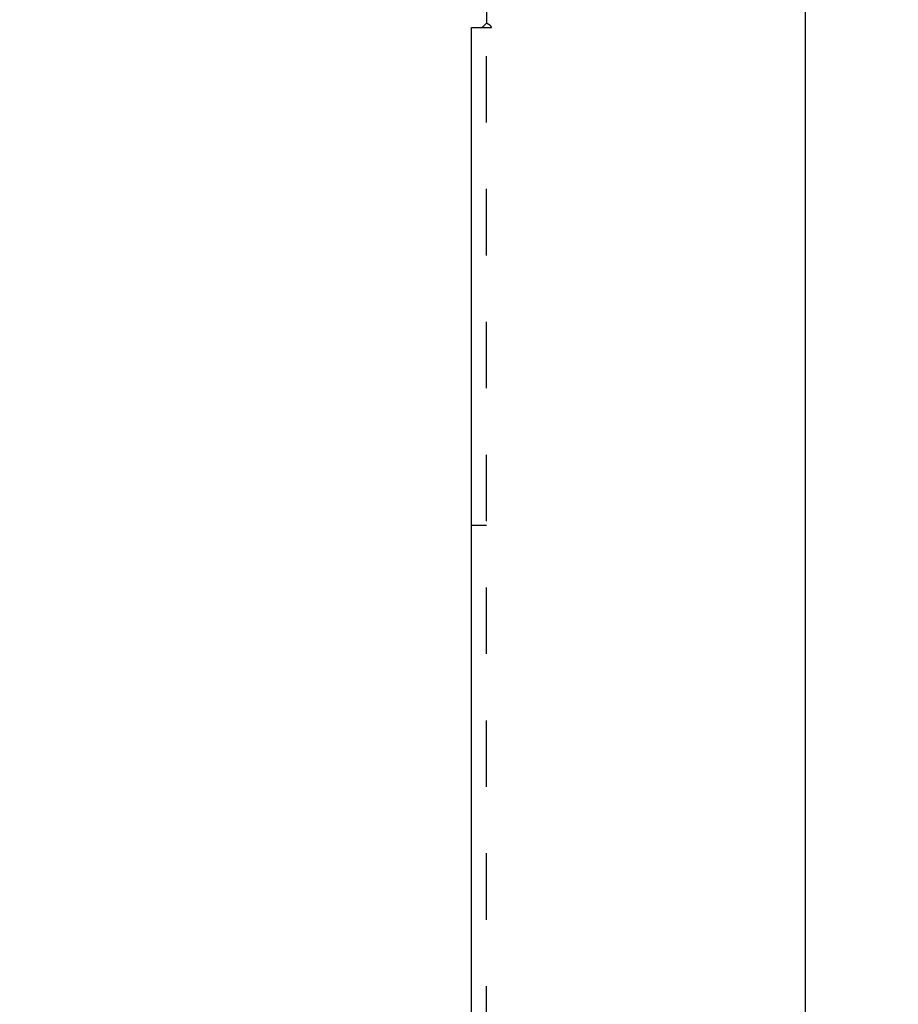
# Model space of a CAD drawing. Header units: inches. Extents: x 0 to 100, y 0 to 65.
# Tile 26 of 121: x 15.24 to 22.51, y 37.3 to 45.46. Entities that reach past the tile are written whole.
import ezdxf

# ---------------------------------------------------------------- set-up
doc = ezdxf.new("R2010")
doc.units = ezdxf.units.IN
doc.header["$LTSCALE"] = 5.5
doc.header["$MEASUREMENT"] = 0
doc.linetypes.add('HIDDEN', pattern=[0.2, 0.1, -0.1])
doc.layers.get('0').update_dxf_attribs({"linetype": 'CONTINUOUS'})
doc.layers.add('DEFAULT_2', color=8, linetype='HIDDEN')
doc.layers.add('DIMENSIONS', color=7, linetype='CONTINUOUS')
doc.styles.get("Standard").update_dxf_attribs({"font": 'arial.ttf'})
doc.dimstyles.new('DIMSTYLE_1', dxfattribs={"dimtxt": 0.441176, "dimasz": 0.588235, "dimexe": 0.09, "dimexo": 0.07, "dimgap": 0.0375, "dimtad": 0, "dimtih": 1, "dimtoh": 1, "dimzin": 4, "dimdsep": 46, "dimtxsty": 'Standard', "dimblk": '_FILLED', "dimblk1": '_FILLED', "dimblk2": '_FILLED', "dimcen": 0.09, "dimadec": 3, "dimazin": 1, "dimtfac": 1, "dimtdec": 3, "dimtofl": 0, "dimtmove": 0, "dimatfit": 3, "dimldrblk": '_FILLED', "dimfxl": 0, "dimtolj": 1, "dimtzin": 4, "dimarcsym": 0})

# ---------------------------------------------------------------- blocks, each defined once
blk = doc.blocks.new('_FILLED')
at = {"color": 0, "linetype": 'ByBlock'}
blk.add_solid([(0, 0), (-1, 0.2), (-1, -0.2)], dxfattribs=at)
blk = doc.blocks.new('*D1')
at = {"layer": 'DIMENSIONS', "color": 2, "linetype": 'Continuous'}
for p, q in [((20.8126, 47.3916), (11.9453, 47.3916)), ((12.4747, 47.3916), (12.4747, 26.739)), ((12.4747, 5.2041), (12.4747, 25.8566)), ((20.8126, 5.2041), (11.9453, 5.2041))]:
    blk.add_line(p, q, dxfattribs=at)
at = {"layer": 'DIMENSIONS', "color": 2, "linetype": 'Continuous', "xscale": 0.5882352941, "yscale": 0.5882352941, "zscale": 0.5882352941}
for p, rotation in [((12.4747, 47.3916), 90), ((12.4747, 5.2041), 270)]:
    blk.add_blockref('_FILLED', p, dxfattribs=dict(at, rotation=rotation))
at = {"layer": 'DIMENSIONS', "color": 2, "linetype": 'Continuous', "insert": (12.4747, 26.5184), "char_height": 0.44118, "width": 1.541658, "attachment_point": 2, "line_spacing_factor": 0.9}
blk.add_mtext('42.19', dxfattribs=at)
blk = doc.blocks.new('*D2')
at = {"layer": 'DIMENSIONS', "color": 2, "linetype": 'Continuous'}
for p, q in [((20.2299, 46.5478), (22.2646, 46.5478)), ((21.7352, 46.5478), (21.7352, 36.864)), ((21.7352, 26.2978), (21.7352, 35.3199)), ((20.2299, 26.2978), (22.2646, 26.2978))]:
    blk.add_line(p, q, dxfattribs=at)
at = {"layer": 'DIMENSIONS', "color": 2, "linetype": 'Continuous', "xscale": 0.5882352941, "yscale": 0.5882352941, "zscale": 0.5882352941}
for p, rotation in [((21.7352, 46.5478), 90), ((21.7352, 26.2978), 270)]:
    blk.add_blockref('_FILLED', p, dxfattribs=dict(at, rotation=rotation))
at = {"layer": 'DIMENSIONS', "color": 2, "linetype": 'Continuous', "insert": (21.7352, 36.6434), "char_height": 0.44118, "width": 1.541658, "attachment_point": 2, "line_spacing_factor": 0.9}
blk.add_mtext('20.25\\PTYP', dxfattribs=at)
blk = doc.blocks.new('*D12')
at = {"layer": 'DIMENSIONS', "color": 2, "linetype": 'Continuous'}
for p, q in [((19.4064, 46.5478), (13.8542, 46.5478)), ((14.3836, 46.5478), (14.3836, 25.4214)), ((14.3836, 6.0478), (14.3836, 24.539)), ((19.4064, 6.0478), (13.8542, 6.0478))]:
    blk.add_line(p, q, dxfattribs=at)
at = {"layer": 'DIMENSIONS', "color": 2, "linetype": 'Continuous', "xscale": 0.5882352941, "yscale": 0.5882352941, "zscale": 0.5882352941}
for p, rotation in [((14.3836, 46.5478), 90), ((14.3836, 6.0478), 270)]:
    blk.add_blockref('_FILLED', p, dxfattribs=dict(at, rotation=rotation))
at = {"layer": 'DIMENSIONS', "color": 2, "linetype": 'Continuous', "insert": (14.3836, 25.2008), "char_height": 0.44118, "width": 1.541658, "attachment_point": 2, "line_spacing_factor": 0.9}
blk.add_mtext('40.50', dxfattribs=at)

msp = doc.modelspace()

# ---------------------------------------------------------------- linework, layer by layer
at = {"color": 3, "linetype": 'Continuous'}
for p, q in [((19.0994, 47.0166), (19.0994, 45.4269)), ((18.9744, 7.2041), (18.9744, 45.3916)), ((18.9744, 45.3916), (19.0608, 45.3916))]:
    msp.add_line(p, q, dxfattribs=at)
for points in [[(19.0608, 45.3916), (19.063, 45.3931), (19.0651, 45.3947), (19.0671, 45.3963), (19.0691, 45.3978), (19.0709, 45.3994), (19.0727, 45.401), (19.0744, 45.4025), (19.076, 45.404), (19.0776, 45.4055), (19.0792, 45.407), (19.0807, 45.4086), (19.0853, 45.4133)], [(19.0853, 45.4133), (19.0871, 45.4151), (19.089, 45.417), (19.0909, 45.4189), (19.0928, 45.4207), (19.0946, 45.4224), (19.0963, 45.4241), (19.0979, 45.4256), (19.0994, 45.4269)]]:
    msp.add_lwpolyline(points, dxfattribs=at)
at = {"layer": 'DEFAULT_2', "color": 8, "linetype": 'HIDDEN'}
for p, q in [((19.0608, 45.3916), (19.1402, 45.3916)), ((19.0994, 7.2041), (19.0994, 45.3916)), ((19.0994, 41.2666), (18.9744, 41.2666))]:
    msp.add_line(p, q, dxfattribs=at)
for points in [[(19.1141, 45.4167), (19.1117, 45.4182), (19.1093, 45.4197), (19.107, 45.4211), (19.1049, 45.4226), (19.1029, 45.4241), (19.101, 45.4255), (19.0994, 45.4269)], [(19.1402, 45.3916), (19.1396, 45.3933), (19.1388, 45.395), (19.138, 45.3967), (19.137, 45.3983), (19.136, 45.3998), (19.1348, 45.4013), (19.1334, 45.4029), (19.132, 45.4044), (19.1304, 45.4059), (19.1287, 45.4073), (19.1269, 45.4086), (19.125, 45.41), (19.123, 45.4113), (19.1209, 45.4126), (19.1187, 45.414), (19.1141, 45.4167)]]:
    msp.add_lwpolyline(points, dxfattribs=at)

# ---------------------------------------------------------------- dimensions: what is measured, and where the dimension line sits
at = {"layer": 'DIMENSIONS', "color": 2, "linetype": 'Continuous'}
for base, p1, p2, picture, middle in [((12.4747, 5.2041), (20.8826, 47.3916), (20.8826, 5.2041), '*D1', (12.4631, 26.2953)), ((14.3836, 6.0478), (19.4764, 46.5478), (19.4764, 6.0478), '*D12', (14.372, 24.9777))]:
    dim = msp.add_linear_dim(base=base, p1=p1, p2=p2, angle=270, dimstyle='DIMSTYLE_1', dxfattribs=at)
    dim.commit()
    dim.dimension.update_dxf_attribs({"geometry": picture, "text_midpoint": middle, "dimtype": 160})
dim = msp.add_linear_dim(base=(21.7352, 46.5478), p1=(20.1599, 26.2978), p2=(20.1599, 46.5478), angle=90, text='<>\\PTYP', dimstyle='DIMSTYLE_1', dxfattribs=at)
dim.commit()
dim.dimension.update_dxf_attribs({"geometry": '*D2', "text_midpoint": (21.7352, 36.0919), "dimtype": 160})

doc.saveas('drawing.dxf')
